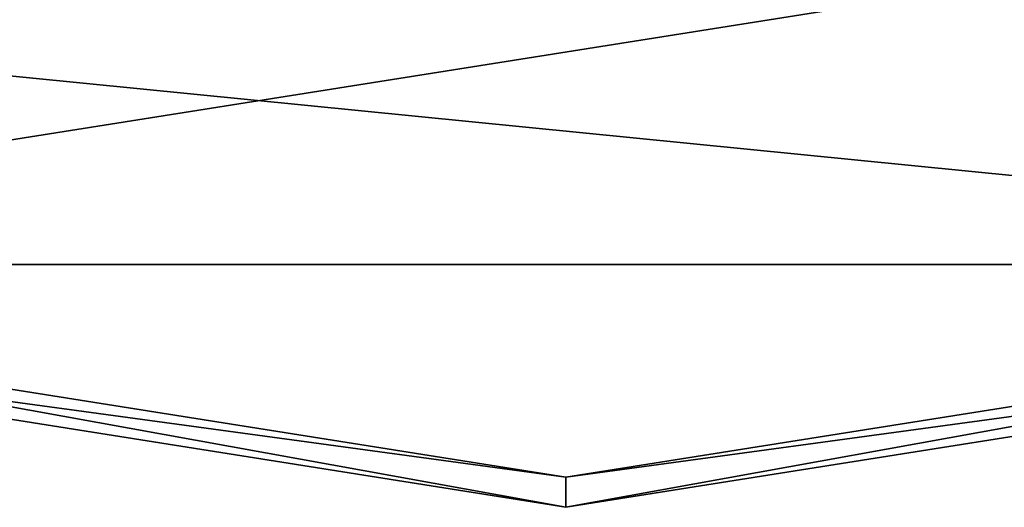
# Model space of a CAD drawing. Header units: millimetres. Extents: x -78 to 78, y -77 to 439.
# Tile 20 of 59: x -3.62 to 2.91, y 111 to 114.23. Entities that reach past the tile are written whole.
import ezdxf

# ---------------------------------------------------------------- set-up
doc = ezdxf.new("R2010")
doc.units = ezdxf.units.MM
doc.header["$LTSCALE"] = 65.185185
for name, color, linetype in [('11', 7, 'CONTINUOUS'), ('19', 7, 'CONTINUOUS'), ('20', 7, 'CONTINUOUS'), ('27', 7, 'CONTINUOUS'), ('35', 7, 'CONTINUOUS')]:
    doc.layers.add(name, color=color, linetype=linetype)

msp = doc.modelspace()

# ---------------------------------------------------------------- linework, layer by layer
at = {"layer": '11', "linetype": 'CONTINUOUS'}
for points in [[(8.9, 112.6097), (-8.9, 112.6097), (-8.3434, 114.3215), (8.9, 112.6097)], [(8.3434, 114.3215), (8.9, 112.6097), (-8.3434, 114.3215), (8.3434, 114.3215)], [(0, 111.2), (-8.9, 112.6097), (8.9, 112.6097), (0, 111.2)]]:
    msp.add_3dface(points, dxfattribs=at)
at = {"layer": '19', "linetype": 'CONTINUOUS'}
for points in [[(-8.9, 112.6097, 5), (16.9281, 116.7002, 5), (-16.9281, 116.7002, 5), (-8.9, 112.6097, 5)], [(8.9, 112.6097, 5), (16.9281, 116.7002, 5), (-8.9, 112.6097, 5), (8.9, 112.6097, 5)], [(0, 111.2, 5), (8.9, 112.6097, 5), (-8.9, 112.6097, 5), (0, 111.2, 5)]]:
    msp.add_3dface(points, dxfattribs=at)
at = {"layer": '20', "linetype": 'CONTINUOUS'}
for points in [[(-8.9617, 112.4194, 0.2), (0, 111, 0.2), (-8.9617, 112.4194, 4.8), (-8.9617, 112.4194, 0.2)], [(-8.9617, 112.4194, 4.8), (0, 111, 0.2), (0, 111, 4.8), (-8.9617, 112.4194, 4.8)], [(0, 111, 0.2), (8.9617, 112.4194, 0.2), (0, 111, 4.8), (0, 111, 0.2)], [(0, 111, 4.8), (8.9617, 112.4194, 0.2), (8.9617, 112.4194, 4.8), (0, 111, 4.8)]]:
    msp.add_3dface(points, dxfattribs=at)
at = {"layer": '27', "linetype": 'CONTINUOUS'}
for points in [[(-8.9, 112.6097, 5), (-8.9617, 112.4194, 4.8), (0, 111, 4.8), (-8.9, 112.6097, 5)], [(0, 111.2, 5), (-8.9, 112.6097, 5), (0, 111, 4.8), (0, 111.2, 5)], [(8.9, 112.6097, 5), (0, 111.2, 5), (8.9617, 112.4194, 4.8), (8.9, 112.6097, 5)], [(0, 111.2, 5), (0, 111, 4.8), (8.9617, 112.4194, 4.8), (0, 111.2, 5)]]:
    msp.add_3dface(points, dxfattribs=at)
at = {"layer": '35', "linetype": 'CONTINUOUS'}
for points in [[(-8.9, 112.6097), (0, 111.2), (-8.9617, 112.4194, 0.2), (-8.9, 112.6097)], [(0, 111.2), (8.9, 112.6097), (0, 111, 0.2), (0, 111.2)], [(8.9, 112.6097), (8.9617, 112.4194, 0.2), (0, 111, 0.2), (8.9, 112.6097)], [(0, 111.2), (0, 111, 0.2), (-8.9617, 112.4194, 0.2), (0, 111.2)]]:
    msp.add_3dface(points, dxfattribs=at)

doc.saveas('drawing.dxf')
